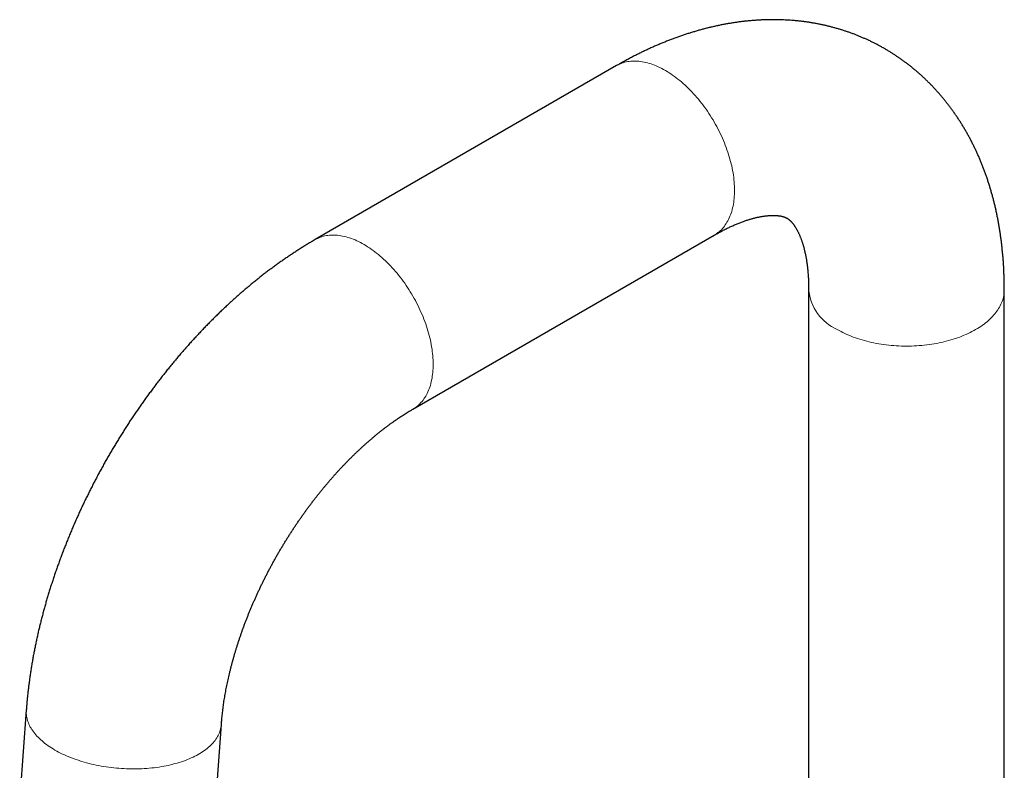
# Model space of a CAD drawing. Header units: millimetres. Extents: x 8 to 811, y 12 to 917.
# Tile 35 of 74: x 559 to 675, y 348 to 436. Entities that reach past the tile are written whole.
import ezdxf

# ---------------------------------------------------------------- set-up
doc = ezdxf.new("R2010")
doc.units = ezdxf.units.MM

msp = doc.modelspace()

# ---------------------------------------------------------------- linework, layer by layer
at = {"color": 7, "linetype": 'Continuous', "lineweight": 30}
for p, q in [((629.19, 430.21), (593.83, 409.8)), ((605.3, 389.92), (640.66, 410.33)), ((651.73, 403.93), (651.73, 318.03)), ((674.68, 318.03), (674.68, 403.93)), ((559.95, 354.62), (559.17, 344.01)), ((582.06, 342.34), (582.84, 352.95))]:
    msp.add_line(p, q, dxfattribs=at)
at = {"color": 252, "linetype": 'Continuous', "lineweight": 0, "flags": 128}
for points in [[(629.19, 430.21), (629.34, 430.29), (629.49, 430.37), (629.65, 430.43), (629.82, 430.5), (629.98, 430.55), (630.15, 430.6), (630.33, 430.64), (630.5, 430.68), (630.68, 430.7), (630.87, 430.72), (631.05, 430.74), (631.24, 430.74), (631.43, 430.74), (631.62, 430.73), (631.82, 430.72), (632.02, 430.69), (632.21, 430.66), (632.42, 430.63), (632.62, 430.58), (632.82, 430.53), (633.03, 430.47), (633.24, 430.41), (633.44, 430.33), (633.65, 430.25), (633.86, 430.17), (634.07, 430.08), (634.29, 429.98), (634.5, 429.87), (634.71, 429.76), (634.92, 429.64), (635.14, 429.51), (635.35, 429.38), (635.56, 429.24), (635.77, 429.1), (635.98, 428.95), (636.19, 428.79), (636.4, 428.63), (636.61, 428.46), (636.82, 428.29), (637.02, 428.11), (637.23, 427.92), (637.43, 427.73), (637.63, 427.54), (637.83, 427.34), (638.03, 427.13), (638.22, 426.92), (638.42, 426.71), (638.61, 426.49), (638.79, 426.27), (638.98, 426.04), (639.16, 425.81), (639.34, 425.57), (639.52, 425.34), (639.69, 425.09), (639.86, 424.85), (640.03, 424.6), (640.19, 424.35), (640.35, 424.1), (640.51, 423.84), (640.66, 423.58), (640.81, 423.32), (640.95, 423.06), (641.09, 422.79), (641.23, 422.52), (641.36, 422.26), (641.49, 421.99), (641.61, 421.71), (641.73, 421.44), (641.84, 421.17), (641.95, 420.9), (642.05, 420.62), (642.15, 420.35), (642.25, 420.07), (642.34, 419.8), (642.42, 419.53), (642.5, 419.25), (642.57, 418.98), (642.64, 418.71), (642.7, 418.44), (642.76, 418.17), (642.81, 417.9), (642.86, 417.63), (642.9, 417.37), (642.94, 417.11), (642.97, 416.85), (642.99, 416.59), (643.01, 416.33), (643.03, 416.08), (643.03, 415.83), (643.04, 415.58), (643.03, 415.34), (643.03, 415.1), (643.01, 414.86), (642.99, 414.63), (642.97, 414.4), (642.94, 414.18), (642.9, 413.95), (642.86, 413.74), (642.81, 413.53), (642.76, 413.32), (642.7, 413.12), (642.64, 412.92), (642.57, 412.72), (642.5, 412.54), (642.42, 412.35), (642.34, 412.18), (642.25, 412.01), (642.15, 411.84), (642.05, 411.68), (641.95, 411.53), (641.84, 411.38), (641.73, 411.24), (641.61, 411.1), (641.49, 410.97), (641.36, 410.85), (641.23, 410.73), (641.09, 410.62), (640.95, 410.52), (640.81, 410.42), (640.66, 410.33), (640.66, 410.33)], [(593.83, 409.8), (593.98, 409.88), (594.14, 409.95), (594.3, 410.02), (594.46, 410.09), (594.63, 410.14), (594.8, 410.19), (594.97, 410.23), (595.15, 410.27), (595.33, 410.29), (595.51, 410.31), (595.7, 410.33), (595.88, 410.33), (596.07, 410.33), (596.27, 410.32), (596.46, 410.31), (596.66, 410.28), (596.86, 410.25), (597.06, 410.22), (597.26, 410.17), (597.47, 410.12), (597.67, 410.06), (597.88, 410), (598.09, 409.92), (598.3, 409.84), (598.51, 409.76), (598.72, 409.67), (598.93, 409.57), (599.14, 409.46), (599.36, 409.35), (599.57, 409.23), (599.78, 409.1), (599.99, 408.97), (600.2, 408.83), (600.42, 408.69), (600.63, 408.54), (600.84, 408.38), (601.05, 408.22), (601.25, 408.05), (601.46, 407.87), (601.67, 407.7), (601.87, 407.51), (602.07, 407.32), (602.28, 407.13), (602.48, 406.93), (602.67, 406.72), (602.87, 406.51), (603.06, 406.3), (603.25, 406.08), (603.44, 405.86), (603.62, 405.63), (603.81, 405.4), (603.99, 405.16), (604.16, 404.93), (604.34, 404.68), (604.51, 404.44), (604.67, 404.19), (604.84, 403.94), (605, 403.69), (605.15, 403.43), (605.31, 403.17), (605.45, 402.91), (605.6, 402.65), (605.74, 402.38), (605.87, 402.11), (606, 401.85), (606.13, 401.58), (606.25, 401.3), (606.37, 401.03), (606.49, 400.76), (606.59, 400.49), (606.7, 400.21), (606.8, 399.94), (606.89, 399.66), (606.98, 399.39), (607.06, 399.12), (607.14, 398.84), (607.22, 398.57), (607.28, 398.3), (607.35, 398.03), (607.41, 397.76), (607.46, 397.49), (607.5, 397.22), (607.55, 396.96), (607.58, 396.7), (607.61, 396.44), (607.64, 396.18), (607.66, 395.92), (607.67, 395.67), (607.68, 395.42), (607.68, 395.17), (607.68, 394.93), (607.67, 394.69), (607.66, 394.45), (607.64, 394.22), (607.61, 393.99), (607.58, 393.77), (607.55, 393.54), (607.5, 393.33), (607.46, 393.12), (607.41, 392.91), (607.35, 392.71), (607.28, 392.51), (607.22, 392.31), (607.14, 392.13), (607.06, 391.94), (606.98, 391.77), (606.89, 391.6), (606.8, 391.43), (606.7, 391.27), (606.59, 391.12), (606.49, 390.97), (606.37, 390.83), (606.25, 390.69), (606.13, 390.56), (606, 390.44), (605.87, 390.32), (605.74, 390.21), (605.6, 390.11), (605.45, 390.01), (605.31, 389.92), (605.3, 389.92)], [(674.68, 403.93), (674.68, 403.76), (674.67, 403.59), (674.65, 403.41), (674.62, 403.24), (674.58, 403.07), (674.54, 402.9), (674.49, 402.73), (674.43, 402.56), (674.37, 402.39), (674.29, 402.22), (674.21, 402.05), (674.12, 401.89), (674.02, 401.72), (673.92, 401.56), (673.81, 401.4), (673.69, 401.24), (673.56, 401.08), (673.43, 400.93), (673.29, 400.77), (673.14, 400.62), (672.99, 400.47), (672.83, 400.33), (672.66, 400.18), (672.49, 400.04), (672.31, 399.9), (672.12, 399.77), (671.93, 399.63), (671.73, 399.5), (671.53, 399.37), (671.32, 399.25), (671.11, 399.13), (670.89, 399.01), (670.66, 398.9), (670.43, 398.79), (670.19, 398.68), (669.95, 398.58), (669.71, 398.47), (669.46, 398.38), (669.2, 398.29), (668.94, 398.2), (668.68, 398.11), (668.42, 398.03), (668.15, 397.96), (667.87, 397.88), (667.6, 397.81), (667.32, 397.75), (667.04, 397.69), (666.75, 397.63), (666.47, 397.58), (666.18, 397.54), (665.89, 397.49), (665.59, 397.45), (665.3, 397.42), (665, 397.39), (664.7, 397.37), (664.41, 397.35), (664.11, 397.33), (663.81, 397.32), (663.51, 397.31), (663.21, 397.31), (662.91, 397.31), (662.61, 397.32), (662.31, 397.33), (662.01, 397.35), (661.71, 397.37), (661.41, 397.39), (661.12, 397.42), (660.82, 397.45), (660.53, 397.49), (660.24, 397.54), (659.95, 397.58), (659.66, 397.63), (659.38, 397.69), (659.09, 397.75), (658.82, 397.81), (658.54, 397.88), (658.27, 397.96), (658, 398.03), (657.73, 398.11), (657.47, 398.2), (657.21, 398.29), (656.96, 398.38), (656.71, 398.47), (656.46, 398.58), (656.22, 398.68), (655.99, 398.79), (655.75, 398.9), (655.53, 399.01), (655.31, 399.13), (655.09, 399.25)], [(582.84, 352.95), (582.83, 352.88), (582.81, 352.72), (582.78, 352.57), (582.75, 352.41), (582.71, 352.26), (582.66, 352.11), (582.6, 351.95), (582.53, 351.8), (582.46, 351.65), (582.38, 351.51), (582.29, 351.36), (582.2, 351.22), (582.09, 351.07), (581.98, 350.93), (581.86, 350.79), (581.74, 350.66), (581.61, 350.52), (581.47, 350.39), (581.32, 350.26), (581.17, 350.13), (581.01, 350.01), (580.84, 349.88), (580.67, 349.76), (580.49, 349.65), (580.31, 349.53), (580.12, 349.42), (579.92, 349.31), (579.71, 349.21), (579.51, 349.1), (579.29, 349.01), (579.07, 348.91), (578.85, 348.82), (578.62, 348.73), (578.38, 348.64), (578.14, 348.56), (577.9, 348.48), (577.65, 348.41), (577.39, 348.34), (577.14, 348.27), (576.88, 348.2), (576.61, 348.14), (576.34, 348.09), (576.07, 348.04), (575.8, 347.99), (575.52, 347.94), (575.24, 347.9), (574.95, 347.87), (574.67, 347.84), (574.38, 347.81), (574.09, 347.78), (573.79, 347.76), (573.5, 347.75), (573.21, 347.74), (572.91, 347.73), (572.61, 347.73), (572.31, 347.73), (572.01, 347.73), (571.71, 347.74), (571.41, 347.76), (571.11, 347.77), (570.81, 347.8), (570.52, 347.82), (570.22, 347.85), (569.92, 347.89), (569.62, 347.92), (569.33, 347.97), (569.03, 348.01), (568.74, 348.06), (568.45, 348.12), (568.16, 348.17), (567.87, 348.23), (567.59, 348.3), (567.31, 348.37), (567.03, 348.44), (566.75, 348.52), (566.48, 348.6), (566.21, 348.68), (565.95, 348.77), (565.68, 348.86), (565.43, 348.95), (565.17, 349.05), (564.92, 349.15), (564.68, 349.26), (564.44, 349.36), (564.2, 349.47), (563.97, 349.59), (563.74, 349.7), (563.52, 349.82), (563.31, 349.94), (563.1, 350.07), (562.9, 350.19), (562.7, 350.32), (562.5, 350.45), (562.32, 350.59), (562.14, 350.72), (561.97, 350.86), (561.8, 351), (561.64, 351.14), (561.48, 351.29), (561.34, 351.43), (561.2, 351.58), (561.06, 351.73), (560.94, 351.88), (560.82, 352.03), (560.71, 352.18), (560.6, 352.33), (560.51, 352.49), (560.42, 352.64), (560.33, 352.8), (560.26, 352.96), (560.19, 353.11), (560.13, 353.27), (560.08, 353.43), (560.04, 353.59), (560, 353.75), (559.98, 353.91), (559.96, 354.06), (559.94, 354.22), (559.94, 354.38), (559.94, 354.54), (559.95, 354.62)]]:
    msp.add_lwpolyline(points, dxfattribs=at)
at = {"color": 252, "linetype": 'Continuous', "lineweight": 0}
msp.add_arc((657.48, 404.51), 5.78, 185.7254, 245.5982, dxfattribs=at)
at = {"color": 7, "linetype": 'Continuous', "lineweight": 30}
for points, knots in [([(674.68, 403.93), (674.68, 404.02), (674.68, 404.28), (674.68, 404.7), (674.67, 405.19), (674.65, 405.68), (674.63, 406.17), (674.61, 406.65), (674.58, 407.14), (674.54, 407.62), (674.5, 408.1), (674.45, 408.58), (674.4, 409.05), (674.35, 409.52), (674.29, 409.99), (674.22, 410.46), (674.15, 410.93), (674.07, 411.39), (673.99, 411.85), (673.91, 412.3), (673.81, 412.76), (673.72, 413.21), (673.62, 413.65), (673.51, 414.1), (673.4, 414.54), (673.28, 414.97), (673.16, 415.41), (673.03, 415.84), (672.9, 416.26), (672.77, 416.69), (672.63, 417.11), (672.48, 417.52), (672.33, 417.93), (672.17, 418.34), (672.01, 418.74), (671.85, 419.14), (671.68, 419.54), (671.51, 419.93), (671.33, 420.31), (671.15, 420.69), (670.96, 421.07), (670.77, 421.45), (670.57, 421.82), (670.37, 422.18), (670.17, 422.54), (669.96, 422.9), (669.75, 423.25), (669.53, 423.6), (669.31, 423.94), (669.08, 424.28), (668.85, 424.61), (668.62, 424.94), (668.38, 425.26), (668.14, 425.58), (667.9, 425.9), (667.65, 426.21), (667.39, 426.51), (667.14, 426.82), (666.88, 427.11), (666.61, 427.4), (666.35, 427.69), (666.08, 427.97), (665.8, 428.25), (665.52, 428.52), (665.24, 428.79), (664.96, 429.05), (664.67, 429.31), (664.37, 429.56), (664.08, 429.81), (663.78, 430.05), (663.48, 430.29), (663.17, 430.52), (662.87, 430.75), (662.55, 430.98), (662.24, 431.19), (661.92, 431.41), (661.6, 431.61), (661.28, 431.82), (660.95, 432.02), (660.62, 432.21), (660.29, 432.4), (659.95, 432.58), (659.62, 432.76), (659.28, 432.93), (658.93, 433.1), (658.59, 433.26), (658.24, 433.41), (657.89, 433.56), (657.53, 433.71), (657.18, 433.85), (656.82, 433.99), (656.45, 434.12), (656.09, 434.24), (655.72, 434.36), (655.36, 434.48), (654.99, 434.58), (654.61, 434.69), (654.24, 434.79), (653.86, 434.88), (653.48, 434.96), (653.1, 435.05), (652.71, 435.12), (652.33, 435.19), (651.94, 435.26), (651.55, 435.32), (651.16, 435.37), (650.76, 435.42), (650.37, 435.46), (649.97, 435.5), (649.57, 435.53), (649.17, 435.55), (648.76, 435.57), (648.36, 435.59), (647.95, 435.6), (647.54, 435.6), (647.13, 435.59), (646.72, 435.59), (646.31, 435.57), (645.89, 435.55), (645.47, 435.52), (645.06, 435.49), (644.64, 435.45), (644.22, 435.41), (643.79, 435.36), (643.37, 435.3), (642.95, 435.24), (642.52, 435.17), (642.09, 435.1), (641.67, 435.02), (641.24, 434.93), (640.81, 434.84), (640.38, 434.74), (639.95, 434.64), (639.51, 434.53), (639.08, 434.41), (638.65, 434.29), (638.21, 434.16), (637.78, 434.03), (637.35, 433.89), (636.91, 433.75), (636.48, 433.6), (636.04, 433.44), (635.6, 433.28), (635.17, 433.11), (634.73, 432.93), (634.3, 432.75), (633.86, 432.57), (633.43, 432.38), (633, 432.18), (632.56, 431.98), (632.13, 431.77), (631.7, 431.56), (631.27, 431.34), (630.83, 431.12), (630.4, 430.89), (629.97, 430.65), (629.57, 430.43), (629.31, 430.27), (629.19, 430.21)], [0, 0, 0, 0, 0.003828, 0.010794, 0.017761, 0.024725, 0.031687, 0.038646, 0.0456, 0.052549, 0.059494, 0.066432, 0.073363, 0.080287, 0.087203, 0.094109, 0.101006, 0.107892, 0.114766, 0.121629, 0.128478, 0.135314, 0.142135, 0.148942, 0.155732, 0.162506, 0.169262, 0.176001, 0.182722, 0.189423, 0.196105, 0.202768, 0.20941, 0.216031, 0.222631, 0.22921, 0.235768, 0.242304, 0.248818, 0.25531, 0.26178, 0.268229, 0.274656, 0.281061, 0.287445, 0.293807, 0.300148, 0.306469, 0.312769, 0.319048, 0.325309, 0.331549, 0.337771, 0.343974, 0.35016, 0.356328, 0.362479, 0.368614, 0.374732, 0.380836, 0.386925, 0.393, 0.399062, 0.405111, 0.411148, 0.417174, 0.423189, 0.429193, 0.435189, 0.441175, 0.447154, 0.453126, 0.45909, 0.465049, 0.471003, 0.476952, 0.482898, 0.48884, 0.49478, 0.500719, 0.506656, 0.512593, 0.518531, 0.524469, 0.530409, 0.536352, 0.542298, 0.548247, 0.554201, 0.560161, 0.566126, 0.572098, 0.578077, 0.584065, 0.590061, 0.596066, 0.602082, 0.608108, 0.614146, 0.620196, 0.626259, 0.632335, 0.638425, 0.644529, 0.650649, 0.656784, 0.662936, 0.669105, 0.675291, 0.681495, 0.687717, 0.693958, 0.700218, 0.706497, 0.712797, 0.719117, 0.725457, 0.731818, 0.7382, 0.744603, 0.751028, 0.757474, 0.763942, 0.770431, 0.776941, 0.783473, 0.790025, 0.796599, 0.803194, 0.809809, 0.816444, 0.823099, 0.829773, 0.836467, 0.843178, 0.849907, 0.856654, 0.863418, 0.870197, 0.876992, 0.883801, 0.890624, 0.897461, 0.90431, 0.911171, 0.918043, 0.924925, 0.931816, 0.938717, 0.945625, 0.95254, 0.959463, 0.966391, 0.973324, 0.980262, 0.987203, 0.994148, 1, 1, 1, 1]), ([(640.66, 410.33), (640.7, 410.35), (640.82, 410.42), (641.02, 410.54), (641.26, 410.66), (641.49, 410.79), (641.72, 410.91), (641.94, 411.02), (642.17, 411.13), (642.39, 411.24), (642.61, 411.34), (642.83, 411.44), (643.04, 411.53), (643.25, 411.62), (643.46, 411.71), (643.66, 411.79), (643.87, 411.86), (644.07, 411.94), (644.26, 412.01), (644.45, 412.07), (644.64, 412.13), (644.83, 412.19), (645.01, 412.24), (645.19, 412.29), (645.36, 412.34), (645.54, 412.38), (645.7, 412.42), (645.87, 412.45), (646.03, 412.49), (646.19, 412.51), (646.34, 412.54), (646.49, 412.56), (646.63, 412.58), (646.77, 412.6), (646.91, 412.61), (647.04, 412.63), (647.17, 412.63), (647.3, 412.64), (647.42, 412.65), (647.54, 412.65), (647.65, 412.65), (647.76, 412.64), (647.87, 412.64), (647.97, 412.63), (648.07, 412.62), (648.16, 412.61), (648.25, 412.6), (648.34, 412.59), (648.43, 412.58), (648.51, 412.56), (648.58, 412.54), (648.66, 412.52), (648.73, 412.5), (648.8, 412.48), (648.87, 412.46), (648.94, 412.43), (649.01, 412.4), (649.08, 412.37), (649.15, 412.33), (649.23, 412.28), (649.3, 412.24), (649.37, 412.19), (649.43, 412.15), (649.48, 412.1), (649.54, 412.05), (649.59, 412), (649.65, 411.94), (649.71, 411.88), (649.77, 411.82), (649.82, 411.75), (649.88, 411.68), (649.94, 411.6), (650, 411.53), (650.06, 411.44), (650.11, 411.36), (650.17, 411.26), (650.23, 411.17), (650.29, 411.07), (650.35, 410.97), (650.41, 410.86), (650.46, 410.74), (650.52, 410.63), (650.58, 410.5), (650.64, 410.38), (650.69, 410.24), (650.75, 410.11), (650.81, 409.97), (650.86, 409.82), (650.91, 409.67), (650.97, 409.51), (651.02, 409.35), (651.07, 409.19), (651.12, 409.02), (651.17, 408.84), (651.21, 408.66), (651.26, 408.48), (651.3, 408.29), (651.34, 408.09), (651.38, 407.89), (651.42, 407.69), (651.46, 407.48), (651.49, 407.27), (651.53, 407.05), (651.56, 406.82), (651.58, 406.6), (651.61, 406.36), (651.63, 406.13), (651.65, 405.89), (651.67, 405.64), (651.69, 405.39), (651.7, 405.14), (651.72, 404.88), (651.72, 404.62), (651.73, 404.35), (651.73, 404.12), (651.73, 403.98), (651.73, 403.93)], [0, 0, 0, 0, 0.00407, 0.011789, 0.019498, 0.027198, 0.03489, 0.042573, 0.050248, 0.057916, 0.065577, 0.073232, 0.080882, 0.088527, 0.096169, 0.103808, 0.111446, 0.119084, 0.126723, 0.134363, 0.142007, 0.149655, 0.157311, 0.164975, 0.17265, 0.180337, 0.18804, 0.195761, 0.203502, 0.211267, 0.219059, 0.226882, 0.234739, 0.242636, 0.250575, 0.258564, 0.266607, 0.27471, 0.282882, 0.291128, 0.299459, 0.307883, 0.316412, 0.325057, 0.333833, 0.342757, 0.351846, 0.361124, 0.370616, 0.380355, 0.390378, 0.400734, 0.411484, 0.422709, 0.434515, 0.447052, 0.460537, 0.475299, 0.491845, 0.510817, 0.527913, 0.542825, 0.556277, 0.568671, 0.580266, 0.591237, 0.60285, 0.613885, 0.62444, 0.634605, 0.644445, 0.654011, 0.66334, 0.672467, 0.681416, 0.690209, 0.698866, 0.707401, 0.715828, 0.724159, 0.732404, 0.740573, 0.748673, 0.756713, 0.764698, 0.772634, 0.780528, 0.788382, 0.796203, 0.803994, 0.811758, 0.8195, 0.827221, 0.834926, 0.842616, 0.850293, 0.857961, 0.865621, 0.873274, 0.880924, 0.88857, 0.896215, 0.90386, 0.911506, 0.919153, 0.926804, 0.934458, 0.942118, 0.949783, 0.957454, 0.965132, 0.972817, 0.980511, 0.988214, 0.995925, 1, 1, 1, 1]), ([(593.83, 409.8), (593.75, 409.75), (593.53, 409.62), (593.17, 409.41), (592.74, 409.15), (592.32, 408.89), (591.9, 408.62), (591.48, 408.35), (591.06, 408.07), (590.64, 407.79), (590.22, 407.51), (589.81, 407.22), (589.39, 406.92), (588.98, 406.62), (588.57, 406.32), (588.16, 406.01), (587.75, 405.7), (587.35, 405.38), (586.94, 405.06), (586.54, 404.73), (586.14, 404.4), (585.74, 404.07), (585.35, 403.73), (584.95, 403.39), (584.56, 403.04), (584.17, 402.69), (583.78, 402.34), (583.4, 401.98), (583.01, 401.62), (582.63, 401.25), (582.25, 400.88), (581.87, 400.51), (581.5, 400.13), (581.12, 399.75), (580.75, 399.37), (580.38, 398.98), (580.02, 398.59), (579.65, 398.2), (579.29, 397.8), (578.93, 397.4), (578.58, 397), (578.22, 396.6), (577.87, 396.19), (577.52, 395.77), (577.18, 395.36), (576.83, 394.94), (576.49, 394.52), (576.15, 394.09), (575.82, 393.67), (575.48, 393.24), (575.15, 392.8), (574.82, 392.37), (574.5, 391.93), (574.18, 391.49), (573.86, 391.05), (573.54, 390.6), (573.23, 390.15), (572.92, 389.7), (572.61, 389.25), (572.3, 388.8), (572, 388.34), (571.7, 387.88), (571.41, 387.42), (571.11, 386.95), (570.82, 386.49), (570.54, 386.02), (570.25, 385.55), (569.97, 385.07), (569.7, 384.6), (569.42, 384.12), (569.15, 383.65), (568.89, 383.17), (568.62, 382.69), (568.36, 382.2), (568.1, 381.72), (567.85, 381.23), (567.6, 380.74), (567.35, 380.25), (567.11, 379.76), (566.87, 379.27), (566.63, 378.78), (566.4, 378.28), (566.17, 377.79), (565.94, 377.29), (565.72, 376.79), (565.5, 376.29), (565.29, 375.79), (565.08, 375.29), (564.87, 374.78), (564.67, 374.28), (564.47, 373.77), (564.27, 373.27), (564.08, 372.76), (563.89, 372.25), (563.71, 371.75), (563.52, 371.24), (563.35, 370.73), (563.18, 370.22), (563.01, 369.71), (562.84, 369.2), (562.68, 368.68), (562.52, 368.17), (562.37, 367.66), (562.22, 367.15), (562.08, 366.63), (561.94, 366.12), (561.8, 365.61), (561.67, 365.09), (561.54, 364.58), (561.42, 364.07), (561.3, 363.55), (561.19, 363.04), (561.08, 362.53), (560.97, 362.01), (560.87, 361.5), (560.77, 360.99), (560.68, 360.48), (560.59, 359.96), (560.51, 359.45), (560.43, 358.94), (560.36, 358.43), (560.29, 357.92), (560.22, 357.41), (560.16, 356.9), (560.1, 356.39), (560.05, 355.89), (560.01, 355.38), (559.97, 354.96), (559.95, 354.71), (559.95, 354.62)], [0, 0, 0, 0, 0.004418, 0.012448, 0.020477, 0.028507, 0.036537, 0.044567, 0.052597, 0.060625, 0.068653, 0.076678, 0.084701, 0.092722, 0.10074, 0.108755, 0.116767, 0.124775, 0.13278, 0.14078, 0.148777, 0.15677, 0.164759, 0.172743, 0.180723, 0.188699, 0.196671, 0.204637, 0.2126, 0.220558, 0.228511, 0.236461, 0.244405, 0.252346, 0.260282, 0.268214, 0.276142, 0.284066, 0.291986, 0.299902, 0.307814, 0.315722, 0.323627, 0.331528, 0.339426, 0.347321, 0.355212, 0.363101, 0.370986, 0.378869, 0.386749, 0.394626, 0.402501, 0.410374, 0.418245, 0.426113, 0.43398, 0.441845, 0.449709, 0.457571, 0.465431, 0.473291, 0.481149, 0.489007, 0.496863, 0.50472, 0.512575, 0.520431, 0.528286, 0.536141, 0.543996, 0.551852, 0.559707, 0.567564, 0.575421, 0.583278, 0.591137, 0.598997, 0.606858, 0.61472, 0.622583, 0.630449, 0.638316, 0.646185, 0.654056, 0.661929, 0.669805, 0.677683, 0.685564, 0.693447, 0.701333, 0.709222, 0.717115, 0.72501, 0.732909, 0.740812, 0.748718, 0.756628, 0.764541, 0.772459, 0.780381, 0.788306, 0.796236, 0.804171, 0.812109, 0.820052, 0.828, 0.835953, 0.84391, 0.851871, 0.859838, 0.867809, 0.875785, 0.883766, 0.891751, 0.899741, 0.907736, 0.915736, 0.92374, 0.931749, 0.939762, 0.947779, 0.955801, 0.963826, 0.971855, 0.979888, 0.987924, 0.995962, 1, 1, 1, 1]), ([(582.84, 352.95), (582.84, 353.01), (582.85, 353.16), (582.87, 353.42), (582.9, 353.73), (582.93, 354.04), (582.97, 354.35), (583.01, 354.67), (583.05, 354.99), (583.09, 355.32), (583.14, 355.65), (583.19, 355.98), (583.25, 356.31), (583.31, 356.64), (583.37, 356.98), (583.44, 357.32), (583.51, 357.66), (583.58, 358.01), (583.66, 358.36), (583.74, 358.71), (583.82, 359.06), (583.91, 359.41), (584, 359.77), (584.09, 360.12), (584.19, 360.48), (584.29, 360.84), (584.39, 361.2), (584.5, 361.56), (584.61, 361.93), (584.73, 362.29), (584.85, 362.66), (584.97, 363.03), (585.1, 363.4), (585.22, 363.77), (585.36, 364.14), (585.49, 364.51), (585.63, 364.88), (585.78, 365.25), (585.92, 365.62), (586.07, 365.99), (586.22, 366.36), (586.38, 366.74), (586.54, 367.11), (586.7, 367.48), (586.87, 367.85), (587.03, 368.23), (587.21, 368.6), (587.38, 368.97), (587.56, 369.34), (587.74, 369.71), (587.92, 370.08), (588.11, 370.45), (588.3, 370.81), (588.49, 371.18), (588.69, 371.55), (588.89, 371.91), (589.09, 372.27), (589.29, 372.64), (589.5, 373), (589.71, 373.36), (589.92, 373.71), (590.13, 374.07), (590.35, 374.42), (590.57, 374.77), (590.79, 375.13), (591.01, 375.47), (591.24, 375.82), (591.46, 376.16), (591.69, 376.51), (591.93, 376.85), (592.16, 377.18), (592.4, 377.52), (592.63, 377.85), (592.87, 378.18), (593.11, 378.51), (593.36, 378.83), (593.6, 379.15), (593.85, 379.47), (594.1, 379.79), (594.35, 380.1), (594.6, 380.41), (594.85, 380.72), (595.1, 381.02), (595.36, 381.32), (595.61, 381.62), (595.87, 381.91), (596.12, 382.2), (596.38, 382.49), (596.64, 382.77), (596.9, 383.05), (597.16, 383.32), (597.42, 383.59), (597.68, 383.86), (597.95, 384.13), (598.21, 384.39), (598.47, 384.64), (598.73, 384.9), (599, 385.14), (599.26, 385.39), (599.52, 385.63), (599.78, 385.87), (600.05, 386.1), (600.31, 386.32), (600.57, 386.55), (600.83, 386.77), (601.09, 386.98), (601.35, 387.19), (601.61, 387.4), (601.87, 387.6), (602.13, 387.8), (602.38, 387.99), (602.64, 388.18), (602.89, 388.36), (603.15, 388.54), (603.4, 388.72), (603.65, 388.89), (603.9, 389.05), (604.15, 389.21), (604.39, 389.37), (604.64, 389.52), (604.88, 389.67), (605.1, 389.8), (605.24, 389.88), (605.3, 389.92)], [0, 0, 0, 0, 0.0042366, 0.0123196, 0.0204119, 0.0285158, 0.0366313, 0.0447582, 0.0528967, 0.0610467, 0.069208, 0.0773807, 0.0855646, 0.0937595, 0.1019655, 0.1101822, 0.1184097, 0.1266476, 0.1348959, 0.1431544, 0.1514229, 0.1597011, 0.1679889, 0.1762861, 0.1845925, 0.1929078, 0.2012317, 0.2095642, 0.2179049, 0.2262537, 0.2346102, 0.2429742, 0.2513455, 0.2597238, 0.2681089, 0.2765005, 0.2848984, 0.2933023, 0.3017119, 0.3101271, 0.3185474, 0.3269727, 0.3354028, 0.3438373, 0.3522759, 0.3607185, 0.3691647, 0.3776143, 0.386067, 0.3945225, 0.4029807, 0.4114411, 0.4199037, 0.428368, 0.4368338, 0.4453008, 0.4537689, 0.4622376, 0.4707068, 0.4791762, 0.4876454, 0.4961142, 0.5045823, 0.5130494, 0.5215153, 0.5299797, 0.5384423, 0.5469028, 0.555361, 0.5638166, 0.5722694, 0.5807191, 0.5891654, 0.5976081, 0.6060468, 0.6144814, 0.6229115, 0.631337, 0.6397575, 0.6481727, 0.6565825, 0.6649865, 0.6733845, 0.6817763, 0.6901616, 0.69854, 0.7069115, 0.7152757, 0.7236323, 0.7319812, 0.7403221, 0.7486548, 0.756979, 0.7652944, 0.773601, 0.7818983, 0.7901863, 0.7984647, 0.8067334, 0.814992, 0.8232405, 0.8314786, 0.8397061, 0.847923, 0.856129, 0.8643241, 0.872508, 0.8806806, 0.888842, 0.8969918, 0.9051302, 0.913257, 0.9213722, 0.9294758, 0.9375677, 0.9456481, 0.9537169, 0.9617742, 0.9698202, 0.9778549, 0.9858786, 0.9938914, 1, 1, 1, 1])]:
    msp.add_open_spline(points, degree=3, knots=knots, dxfattribs=at)

doc.saveas('drawing.dxf')
